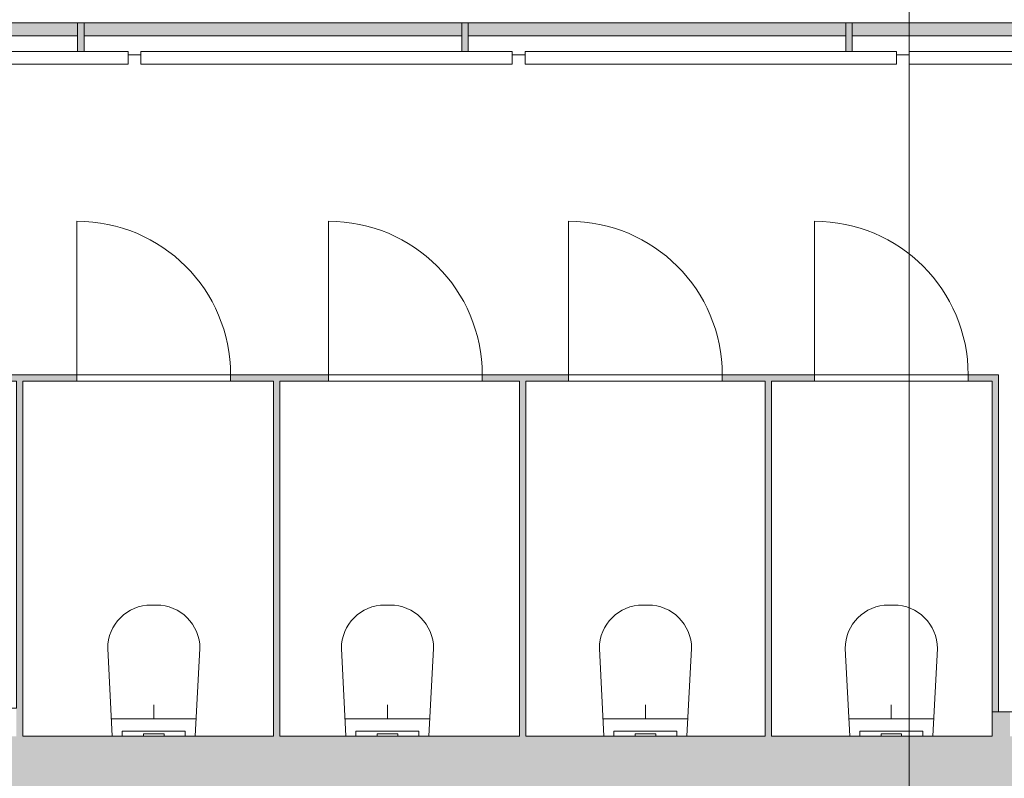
# Model space of a CAD drawing. Header units: millimetres. Extents: x 1110081 to 1268996, y -753649 to 3502.
# Tile 5 of 211: x 1163205 to 1167050, y -737116 to -734154. Entities that reach past the tile are written whole.
import ezdxf

# ---------------------------------------------------------------- set-up
doc = ezdxf.new("R2010")
doc.units = ezdxf.units.MM
for name, color, linetype, lineweight in [('A2-DOR', 1, 'Continuous', 9), ('A2-VI', 1, 'Continuous', 9), ('A2312', 1, 'Continuous', 5), ('A24', 1, 'Continuous', 13), ('A822Custom 1Custom 2Custom 3Floor Plan00_Shared Levels and Grids', 1, 'Continuous', 5), ('A873', 6, 'Continuous', 5)]:
    doc.layers.add(name, color=color, linetype=linetype, lineweight=lineweight)

# ---------------------------------------------------------------- blocks, each defined once
blk = doc.blocks.new('System Panel - Flesland int curt wall solid-544953-H02-Nivå F-3_5 m_1_ Ny Plan 2 PV200')
at = {"layer": 'A2312'}
blk.add_hatch(color=256, dxfattribs=at).paths.add_polyline_path([(737.5, 12.5), (737.5, 62.5), (-737.5, 62.5), (-737.5, 12.5), (264, 12.5)])
for p, q in [((737.5, 62.5), (-737.5, 62.5)), ((-737.5, 62.5), (-737.5, 12.5)), ((737.5, 12.5), (737.5, 62.5)), ((-737.5, 12.5), (737.5, 12.5))]:
    blk.add_line(p, q, dxfattribs=at)
blk = doc.blocks.new('Rectangular Mullion - Flesland Int 25x125-V47-H02-Nivå F-3_5 m_1_ Ny Plan 2 PV200')
at = {"layer": 'A2312'}
blk.add_line((1163678.6, -734291.9), (1163628.6, -734291.9), dxfattribs=at)
blk = doc.blocks.new('Rectangular Mullion - Flesland Int 25x125-V48-H02-Nivå F-3_5 m_1_ Ny Plan 2 PV200')
at = {"layer": 'A2312'}
blk.add_hatch(color=256, dxfattribs=at).paths.add_polyline_path([(-12.5, 48.5), (12.5, 48.5), (12.5, -62.5), (-12.5, -62.5)])
for p, q in [((-12.5, -62.5), (-12.5, 48.5)), ((12.5, 48.5), (12.5, -62.5)), ((12.5, -62.5), (-12.5, -62.5))]:
    blk.add_line(p, q, dxfattribs=at)
blk = doc.blocks.new('A315 - Toalett_vegghengt - A315 - Toalett_vegghengt-V155-H02-Nivå F-3_5 m_1_ Ny Plan 2 PV200')
at = {"layer": 'A873'}
for p, q in [((135, 625), (115, 625)), ((115, 625), (135, 625)), ((-55, 455), (-37.1, 112.5)), ((-37.1, 112.5), (-55, 455)), ((287.1, 112.5), (305, 455)), ((305, 455), (287.1, 112.5)), ((125, 180), (125, 235)), ((-40.6, 180), (290.6, 180)), ((2, 132.5), (248, 132.5)), ((85, 132.5), (2, 132.5)), ((2, 112.5), (2, 132.5)), ((2, 132.5), (2, 112.5)), ((85, 132.5), (165, 132.5)), ((85, 132.5), (165, 132.5)), ((85, 122.5), (85, 112.5)), ((86.4, 122.5), (85, 122.5)), ((165, 122.5), (85, 122.5)), ((163.6, 132.5), (86.4, 132.5)), ((153.3, 122.5), (86.4, 122.5)), ((163.6, 122.5), (153.3, 122.5)), ((165, 122.5), (163.6, 122.5)), ((248, 132.5), (165, 132.5)), ((165, 112.5), (165, 122.5)), ((248, 132.5), (248, 112.5)), ((248, 132.5), (248, 112.5))]:
    blk.add_line(p, q, dxfattribs=at)
for centre, start, end in [((115, 455), 90, 180), ((115, 455), 90, 180), ((135, 455), 0, 90), ((135, 455), 0, 90)]:
    blk.add_arc(centre, 170, start, end, dxfattribs=at)
blk = doc.blocks.new('A315 - Toalett_vegghengt - A315 - Toalett_vegghengt-V156-H02-Nivå F-3_5 m_1_ Ny Plan 2 PV200')
at = {"layer": 'A873'}
for p, q in [((135, 625), (115, 625)), ((115, 625), (135, 625)), ((-55, 455), (-37.1, 112.5)), ((-37.1, 112.5), (-55, 455)), ((287.1, 112.5), (305, 455)), ((305, 455), (287.1, 112.5)), ((125, 180), (125, 235)), ((-40.6, 180), (290.6, 180)), ((2, 132.5), (248, 132.5)), ((85, 132.5), (2, 132.5)), ((2, 112.5), (2, 132.5)), ((2, 132.5), (2, 112.5)), ((85, 132.5), (165, 132.5)), ((85, 132.5), (165, 132.5)), ((85, 122.5), (85, 112.5)), ((86.4, 122.5), (85, 122.5)), ((165, 122.5), (85, 122.5)), ((163.6, 132.5), (86.4, 132.5)), ((163.6, 122.5), (86.4, 122.5)), ((165, 122.5), (163.6, 122.5)), ((248, 132.5), (165, 132.5)), ((165, 112.5), (165, 122.5)), ((248, 132.5), (248, 112.5)), ((248, 132.5), (248, 112.5))]:
    blk.add_line(p, q, dxfattribs=at)
for centre, start, end in [((115, 455), 90, 180), ((115, 455), 90, 180), ((135, 455), 0, 90), ((135, 455), 0, 90)]:
    blk.add_arc(centre, 170, start, end, dxfattribs=at)
blk = doc.blocks.new('A315 - Toalett_vegghengt - A315 - Toalett_vegghengt-V162-H02-Nivå F-3_5 m_1_ Ny Plan 2 PV200')
at = {"layer": 'A873'}
for p, q in [((135, 625), (115, 625)), ((115, 625), (135, 625)), ((-55, 455), (-37.1, 112.5)), ((-37.1, 112.5), (-55, 455)), ((287.1, 112.5), (305, 455)), ((305, 455), (287.1, 112.5)), ((125, 180), (125, 235)), ((-40.6, 180), (290.6, 180)), ((2, 132.5), (248, 132.5)), ((85, 132.5), (2, 132.5)), ((2, 112.5), (2, 132.5)), ((2, 132.5), (2, 112.5)), ((85, 132.5), (165, 132.5)), ((85, 132.5), (165, 132.5)), ((85, 122.5), (85, 112.5)), ((86.4, 122.5), (85, 122.5)), ((165, 122.5), (85, 122.5)), ((163.6, 132.5), (86.4, 132.5)), ((105, 122.5), (86.4, 122.5)), ((163.6, 122.5), (105, 122.5)), ((165, 122.5), (163.6, 122.5)), ((248, 132.5), (165, 132.5)), ((165, 112.5), (165, 122.5)), ((248, 132.5), (248, 112.5)), ((248, 132.5), (248, 112.5))]:
    blk.add_line(p, q, dxfattribs=at)
for centre, start, end in [((115, 455), 90, 180), ((115, 455), 90, 180), ((135, 455), 0, 90), ((135, 455), 0, 90)]:
    blk.add_arc(centre, 170, start, end, dxfattribs=at)
blk = doc.blocks.new('A315 - Toalett_vegghengt - A315 - Toalett_vegghengt-V163-H02-Nivå F-3_5 m_1_ Ny Plan 2 PV200')
at = {"layer": 'A873'}
for p, q in [((135, 625), (115, 625)), ((115, 625), (135, 625)), ((-55, 455), (-37.1, 112.5)), ((-37.1, 112.5), (-55, 455)), ((287.1, 112.5), (305, 455)), ((305, 455), (287.1, 112.5)), ((125, 180), (125, 235)), ((-40.6, 180), (290.6, 180)), ((2, 132.5), (248, 132.5)), ((85, 132.5), (2, 132.5)), ((2, 112.5), (2, 132.5)), ((2, 132.5), (2, 112.5)), ((85, 132.5), (165, 132.5)), ((85, 132.5), (165, 132.5)), ((85, 122.5), (85, 112.5)), ((86.4, 122.5), (85, 122.5)), ((165, 122.5), (85, 122.5)), ((163.6, 132.5), (86.4, 132.5)), ((105, 122.5), (86.4, 122.5)), ((125, 122.5), (105, 122.5)), ((135.4, 122.5), (125, 122.5)), ((145, 122.5), (135.4, 122.5)), ((159.6, 122.5), (145, 122.5)), ((163.6, 122.5), (159.6, 122.5)), ((165, 122.5), (163.6, 122.5)), ((248, 132.5), (165, 132.5)), ((165, 112.5), (165, 122.5)), ((248, 132.5), (248, 112.5)), ((248, 132.5), (248, 112.5))]:
    blk.add_line(p, q, dxfattribs=at)
for centre, start, end in [((115, 455), 90, 180), ((115, 455), 90, 180), ((135, 455), 0, 90), ((135, 455), 0, 90)]:
    blk.add_arc(centre, 170, start, end, dxfattribs=at)
blk = doc.blocks.new('D_Toilet Partition Door - D_Toilet Partition Door 600-13513259-H02-Nivå F-3_5 m_1_ Ny Plan 2 PV200')
at = {"layer": 'A2-DOR'}
for p, q in [((-300, 12.4), (-300, 612.4)), ((300, 12.4), (-300, 12.4)), ((-300, -12.4), (300, -12.4))]:
    blk.add_line(p, q, dxfattribs=at)
blk.add_arc((-300, 12.4), 600, 360, 90, dxfattribs=at)
blk = doc.blocks.new('Fastvindu enkelt for curtain wall - Fastvindu enkelt for curtain wall 2-12576008-H02-Nivå F-3_5 m_1_ Ny Plan 2 PV200')
at = {"layer": 'A2-VI'}
for p, q in [((-662.5, 30), (662.5, 30)), ((-662.5, -20), (-662.5, 30)), ((662.5, 30), (662.5, -20)), ((662.5, -20), (-662.5, -20))]:
    blk.add_line(p, q, dxfattribs=at)
blk = doc.blocks.new('Fastvindu enkelt for curtain wall - Fastvindu enkelt for curtain wall 2-12575996-H02-Nivå F-3_5 m_1_ Ny Plan 2 PV200')
at = {"layer": 'A2-VI'}
for p, q in [((-725, 30), (725, 30)), ((-725, -20), (-725, 30)), ((725, 30), (725, -20)), ((725, -20), (-725, -20))]:
    blk.add_line(p, q, dxfattribs=at)
blk = doc.blocks.new('br001-h02-a-200-2-0001_Z02_dwg_System Panel - Flesland int curt wall solid-544953-H02-Nivå F-3_5m-1920972-MA-20-0001 GA Level 02 -Rearrange - option 3D')
at = {"layer": 'A2312'}
blk.add_hatch(color=7, dxfattribs=at).paths.add_polyline_path([(-737.5, 12.5), (737.5, 12.5), (737.5, 62.5), (-737.5, 62.5)])
at = {"layer": 'A2312', "color": 7, "flags": 128}
blk.add_lwpolyline([(-737.5, 12.5), (737.5, 12.5), (737.5, 62.5), (-737.5, 62.5)], close=True, dxfattribs=at)
blk = doc.blocks.new('br001-h02-a-200-2-0001_Z02_dwg_Rectangular Mullion - Flesland Int 25x125-V34-H02-Nivå F-3_5m-1920978-MA-20-0001 GA Level 02 -Rearrange - option 3D')
at = {"layer": 'A2312', "color": 7}
blk.add_line((1163678.6, -734291.9), (1163628.6, -734291.9), dxfattribs=at)
blk = doc.blocks.new('br001-h02-a-200-2-0001_Z02_dwg_Rectangular Mullion - Flesland Int 25x125-V35-H02-Nivå F-3_5m-1920981-MA-20-0001 GA Level 02 -Rearrange - option 3D')
at = {"layer": 'A2312'}
blk.add_hatch(color=7, dxfattribs=at).paths.add_polyline_path([(12.5, 48.5), (12.5, -62.5), (-12.5, -62.5), (-12.5, 48.5)])
at = {"layer": 'A2312', "color": 7, "flags": 128}
blk.add_lwpolyline([(12.5, 48.5), (12.5, -62.5), (-12.5, -62.5), (-12.5, 48.5)], dxfattribs=at)
blk = doc.blocks.new('br001-h02-a-200-2-0001_Z02_dwg_A315 - Toalett_vegghengt - A315 - Toalett_vegghengt-V170-H02-Nivå F-3_5m-1921408-MA-20-0001 GA Level 02 -Rearrange - option 3D')
at = {"layer": 'A873', "color": 7}
for p, q in [((125, 180), (125, 235)), ((-40.6, 180), (290.6, 180)), ((85, 122.5), (85, 112.5)), ((90.4, 132.5), (86.4, 132.5)), ((163.6, 132.5), (91.7, 132.5))]:
    blk.add_line(p, q, dxfattribs=at)
at = {"layer": 'A873', "color": 7, "flags": 128}
for points in [[(135, 625), (115, 625)], [(-55, 455), (-37.1, 112.5)], [(287.1, 112.5), (305, 455)], [(2, 112.5), (2, 132.5)], [(248, 112.5), (248, 132.5)]]:
    blk.add_lwpolyline(points, close=True, dxfattribs=at)
for points in [[(85, 132.5), (2, 132.5), (248, 132.5), (165, 132.5), (85, 132.5), (165, 132.5)], [(165, 112.5), (165, 122.5), (163.6, 122.5), (86.4, 122.5), (85, 122.5), (165, 122.5)]]:
    blk.add_lwpolyline(points, dxfattribs=at)
at = {"layer": 'A873', "color": 7}
for centre, start, end in [((115, 455), 90, 180), ((115, 455), 90, 180), ((135, 455), 360, 90), ((135, 455), 360, 90)]:
    blk.add_arc(centre, 170, start, end, dxfattribs=at)
blk = doc.blocks.new('br001-h02-a-200-2-0001_Z02_dwg_A315 - Toalett_vegghengt - A315 - Toalett_vegghengt-11642825-H02-Nivå F-3_5m-1921405-MA-20-0001 GA Level 02 -Rearrange - option 3D')
at = {"layer": 'A873', "color": 7}
for p, q in [((125, 180), (125, 235)), ((-40.6, 180), (290.6, 180)), ((85, 122.5), (85, 112.5)), ((163.6, 132.5), (86.4, 132.5))]:
    blk.add_line(p, q, dxfattribs=at)
at = {"layer": 'A873', "color": 7, "flags": 128}
for points in [[(135, 625), (115, 625)], [(-55, 455), (-37.1, 112.5)], [(287.1, 112.5), (305, 455)], [(2, 112.5), (2, 132.5)], [(248, 112.5), (248, 132.5)]]:
    blk.add_lwpolyline(points, close=True, dxfattribs=at)
for points in [[(85, 132.5), (2, 132.5), (248, 132.5), (165, 132.5), (85, 132.5), (165, 132.5)], [(165, 112.5), (165, 122.5), (163.6, 122.5), (86.4, 122.5), (85, 122.5), (165, 122.5)]]:
    blk.add_lwpolyline(points, dxfattribs=at)
at = {"layer": 'A873', "color": 7}
for centre, start, end in [((115, 455), 90, 180), ((115, 455), 90, 180), ((135, 455), 360, 90), ((135, 455), 360, 90)]:
    blk.add_arc(centre, 170, start, end, dxfattribs=at)
blk = doc.blocks.new('br001-h02-a-200-2-0001_Z02_dwg_A315 - Toalett_vegghengt - A315 - Toalett_vegghengt-V173-H02-Nivå F-3_5m-1921420-MA-20-0001 GA Level 02 -Rearrange - option 3D')
at = {"layer": 'A873', "color": 7}
for p, q in [((125, 180), (125, 235)), ((-40.6, 180), (290.6, 180)), ((85, 122.5), (85, 112.5)), ((163.6, 132.5), (86.4, 132.5))]:
    blk.add_line(p, q, dxfattribs=at)
at = {"layer": 'A873', "color": 7, "flags": 128}
for points in [[(135, 625), (115, 625)], [(-55, 455), (-37.1, 112.5)], [(287.1, 112.5), (305, 455)], [(2, 112.5), (2, 132.5)], [(248, 112.5), (248, 132.5)]]:
    blk.add_lwpolyline(points, close=True, dxfattribs=at)
for points in [[(85, 132.5), (2, 132.5), (248, 132.5), (165, 132.5), (85, 132.5), (165, 132.5)], [(165, 112.5), (165, 122.5), (163.6, 122.5), (96.7, 122.5), (86.4, 122.5), (85, 122.5), (165, 122.5)]]:
    blk.add_lwpolyline(points, dxfattribs=at)
at = {"layer": 'A873', "color": 7}
for centre, start, end in [((115, 455), 90, 180), ((115, 455), 90, 180), ((135, 455), 360, 90), ((135, 455), 360, 90)]:
    blk.add_arc(centre, 170, start, end, dxfattribs=at)
blk = doc.blocks.new('br001-h02-a-200-2-0001_Z02_dwg_A315 - Toalett_vegghengt - A315 - Toalett_vegghengt-V174-H02-Nivå F-3_5m-1921421-MA-20-0001 GA Level 02 -Rearrange - option 3D')
at = {"layer": 'A873', "color": 7}
for p, q in [((125, 180), (125, 235)), ((-40.6, 180), (290.6, 180)), ((85, 122.5), (85, 112.5)), ((163.6, 132.5), (86.4, 132.5))]:
    blk.add_line(p, q, dxfattribs=at)
at = {"layer": 'A873', "color": 7, "flags": 128}
for points in [[(135, 625), (115, 625)], [(-55, 455), (-37.1, 112.5)], [(287.1, 112.5), (305, 455)], [(2, 112.5), (2, 132.5)], [(248, 112.5), (248, 132.5)]]:
    blk.add_lwpolyline(points, close=True, dxfattribs=at)
for points in [[(85, 132.5), (2, 132.5), (248, 132.5), (165, 132.5), (85, 132.5), (165, 132.5)], [(165, 112.5), (165, 122.5), (163.6, 122.5), (153.3, 122.5), (125, 122.5), (114.6, 122.5), (96.7, 122.5), (86.4, 122.5), (85, 122.5), (165, 122.5)]]:
    blk.add_lwpolyline(points, dxfattribs=at)
at = {"layer": 'A873', "color": 7}
for centre, start, end in [((115, 455), 90, 180), ((115, 455), 90, 180), ((135, 455), 360, 90), ((135, 455), 360, 90)]:
    blk.add_arc(centre, 170, start, end, dxfattribs=at)
blk = doc.blocks.new('br001-h02-a-200-2-0001_Z02_dwg_D_Toilet Partition Door - D_Toilet Partition Door 600-1982088-H02-Nivå F-3_5m-1921490-MA-20-0001 GA Level 02 -Rearrange - option 3D')
at = {"layer": 'A2-DOR', "color": 7}
blk.add_line((-300, -12.4), (300, -12.4), dxfattribs=at)
at = {"layer": 'A2-DOR', "color": 7, "flags": 128}
blk.add_lwpolyline([(300, 12.4), (-300, 12.4), (-300, 612.4)], dxfattribs=at)
at = {"layer": 'A2-DOR', "color": 7}
blk.add_arc((-300, 12.4), 600, 360, 90, dxfattribs=at)
blk = doc.blocks.new('br001-h02-a-200-2-0001_Z02_dwg_Fastvindu enkelt for curtain wall - Fastvindu enkelt for curtain wall 2-12576008-H02-Nivå F-3_5m-1922059-MA-20-0001 GA Level 02 -Rearrange - option 3D')
at = {"layer": 'A2-VI', "color": 7, "flags": 128}
blk.add_lwpolyline([(-662.5, 30), (662.5, 30), (662.5, -20), (-662.5, -20)], close=True, dxfattribs=at)
blk = doc.blocks.new('br001-h02-a-200-2-0001_Z02_dwg_Fastvindu enkelt for curtain wall - Fastvindu enkelt for curtain wall 2-12575996-H02-Nivå F-3_5m-1922060-MA-20-0001 GA Level 02 -Rearrange - option 3D')
at = {"layer": 'A2-VI', "color": 7, "flags": 128}
blk.add_lwpolyline([(-725, 30), (725, 30), (725, -20), (-725, -20)], close=True, dxfattribs=at)

msp = doc.modelspace()

# ---------------------------------------------------------------- hatches: boundary and pattern name
at = {"layer": 'A24'}
h = msp.add_hatch(color=256, dxfattribs=at)
h.paths.add_polyline_path([(1164028.6, -735565.9), (1164411.1, -735565.9), (1164411.1, -735540.9), (1164028.6, -735540.9)])
h.paths.add_polyline_path([(1162444.8, -735565.9), (1162444.8, -735540.9), (1162253.6, -735540.9), (1162253.6, -735565.9)])
h.paths.add_polyline_path([(1163044.8, -735565.9), (1163428.6, -735565.9), (1163428.6, -735540.9), (1163044.8, -735540.9)])
h.paths.add_polyline_path([(1166116.1, -735565.9), (1166308.6, -735565.9), (1166308.6, -735540.9), (1165948.6, -735540.9), (1165948.6, -735565.9)])
h.paths.add_polyline_path([(1166908.6, -735565.9), (1167002.4, -735565.9), (1167002.4, -735540.9), (1166908.6, -735540.9)])
h.paths.add_polyline_path([(1165156.1, -735565.9), (1165348.6, -735565.9), (1165348.6, -735540.9), (1165011.1, -735540.9), (1165011.1, -735565.9)])
for points in [[(1167002.4, -736856.1), (1167027.4, -736856.1), (1167027.4, -735540.9), (1167002.4, -735540.9), (1167002.4, -736586.2)], [(1163192.4, -736951.9), (1163217.4, -736951.9), (1163217.4, -735565.9), (1163192.4, -735565.9), (1163192.4, -736912.8)], [(1164221.1, -736951.9), (1164221.1, -735565.9), (1164196.1, -735565.9), (1164196.1, -736951.9)], [(1165181.1, -736951.9), (1165181.1, -735565.9), (1165156.1, -735565.9), (1165156.1, -736951.9)], [(1166141.1, -736951.9), (1166141.1, -735565.9), (1166116.1, -735565.9), (1166116.1, -736951.9)], [(1167002.4, -736951.9), (1167072.4, -736951.9), (1167072.4, -736856.1), (1167002.4, -736856.1), (1167002.4, -736926.1)], [(1163217.4, -737176.9), (1172113.1, -737176.9), (1172113.1, -736951.9), (1162253.6, -736951.9), (1162253.6, -737176.9), (1163192.4, -737176.9)]]:
    msp.add_hatch(color=256, dxfattribs=at).paths.add_polyline_path(points)

# ---------------------------------------------------------------- linework, layer by layer
for p, q in [((1163428.6, -735540.9), (1163044.8, -735540.9)), ((1163428.6, -735565.9), (1163428.6, -735540.9)), ((1164411.1, -735540.9), (1164028.6, -735540.9)), ((1164028.6, -735540.9), (1164028.6, -735565.9)), ((1164411.1, -735565.9), (1164411.1, -735540.9)), ((1165348.6, -735540.9), (1165011.1, -735540.9)), ((1165011.1, -735540.9), (1165011.1, -735565.9)), ((1165348.6, -735565.9), (1165348.6, -735540.9)), ((1166308.6, -735540.9), (1165948.6, -735540.9)), ((1165948.6, -735540.9), (1165948.6, -735565.9)), ((1166308.6, -735565.9), (1166308.6, -735540.9)), ((1167027.4, -735540.9), (1166908.6, -735540.9)), ((1166908.6, -735540.9), (1166908.6, -735565.9)), ((1167027.4, -736856.1), (1167027.4, -735540.9)), ((1163217.4, -736951.9), (1163217.4, -735565.9)), ((1163217.4, -735565.9), (1163428.6, -735565.9)), ((1164028.6, -735565.9), (1164196.1, -735565.9)), ((1164196.1, -735565.9), (1164196.1, -736951.9)), ((1164221.1, -736951.9), (1164221.1, -735565.9)), ((1164221.1, -735565.9), (1164411.1, -735565.9)), ((1165011.1, -735565.9), (1165156.1, -735565.9)), ((1165156.1, -735565.9), (1165156.1, -736951.9)), ((1165181.1, -736951.9), (1165181.1, -735565.9)), ((1165181.1, -735565.9), (1165348.6, -735565.9)), ((1165948.6, -735565.9), (1166116.1, -735565.9)), ((1166116.1, -735565.9), (1166116.1, -736951.9)), ((1166141.1, -736951.9), (1166141.1, -735565.9)), ((1166141.1, -735565.9), (1166308.6, -735565.9)), ((1166908.6, -735565.9), (1167002.4, -735565.9)), ((1167002.4, -735565.9), (1167002.4, -736951.9)), ((1167878.6, -736856.1), (1167002.4, -736856.1)), ((1164196.1, -736951.9), (1163217.4, -736951.9)), ((1165156.1, -736951.9), (1164221.1, -736951.9)), ((1166116.1, -736951.9), (1165181.1, -736951.9)), ((1167002.4, -736951.9), (1166141.1, -736951.9))]:
    msp.add_line(p, q, dxfattribs=at)
at = {"layer": 'A24', "color": 7, "flags": 128}
for points in [[(1163428.6, -735540.9), (1163044.8, -735540.9), (1163044.8, -735565.9), (1163192.4, -735565.9), (1163192.4, -736842.8), (1162253.6, -736842.8), (1162253.6, -735565.9), (1162444.8, -735565.9), (1162444.8, -735540.9), (1162253.6, -735540.9), (1162253.6, -734215.4), (1162103.6, -734215.4), (1162103.6, -736787.8), (1160269.3, -736787.8), (1160269.3, -736907.8), (1162103.6, -736907.8), (1162103.6, -739811.4), (1162098.6, -739811.4), (1162098.6, -740211.4), (1166878.6, -740211.4), (1166878.6, -740035.9), (1172656.1, -740035.9), (1172656.1, -740565.6)], [(1164411.1, -735540.9), (1164028.6, -735540.9), (1164028.6, -735565.9), (1164196.1, -735565.9), (1164196.1, -736951.9), (1163217.4, -736951.9), (1163217.4, -735565.9), (1163428.6, -735565.9), (1163428.6, -735540.9)], [(1165348.6, -735540.9), (1165011.1, -735540.9), (1165011.1, -735565.9), (1165156.1, -735565.9), (1165156.1, -736951.9), (1164221.1, -736951.9), (1164221.1, -735565.9), (1164411.1, -735565.9), (1164411.1, -735540.9)], [(1166308.6, -735540.9), (1165948.6, -735540.9), (1165948.6, -735565.9), (1166116.1, -735565.9), (1166116.1, -736951.9), (1165181.1, -736951.9), (1165181.1, -735565.9), (1165348.6, -735565.9), (1165348.6, -735540.9)], [(1167027.4, -736856.1), (1167027.4, -735540.9), (1166908.6, -735540.9), (1166908.6, -735565.9), (1167002.4, -735565.9), (1167002.4, -736951.9), (1166141.1, -736951.9), (1166141.1, -735565.9), (1166308.6, -735565.9), (1166308.6, -735540.9)], [(1169463.6, -736856.1), (1169463.6, -736476.1), (1169488.6, -736476.1), (1169488.6, -736856.1), (1169463.6, -736856.1), (1168688.6, -736856.1), (1168688.6, -736476.1), (1168663.6, -736476.1), (1168663.6, -736856.1), (1167903.6, -736856.1), (1167903.6, -736476.1), (1167878.6, -736476.1), (1167878.6, -736856.1), (1167002.4, -736856.1)]]:
    msp.add_lwpolyline(points, dxfattribs=at)
at = {"layer": 'A822Custom 1Custom 2Custom 3Floor Plan00_Shared Levels and Grids'}
msp.add_line((1166678.6, -712167.1), (1166678.6, -753336.6), dxfattribs=at)

# ---------------------------------------------------------------- block references
for name, p in [('br001-h02-a-200-2-0001_Z02_dwg_System Panel - Flesland int curt wall solid-544953-H02-Nivå F-3_5m-1920972-MA-20-0001 GA Level 02 -Rearrange - option 3D', (1162693.6, -734229.4)), ('br001-h02-a-200-2-0001_Z02_dwg_System Panel - Flesland int curt wall solid-544953-H02-Nivå F-3_5m-1920972-MA-20-0001 GA Level 02 -Rearrange - option 3D', (1164193.6, -734229.4)), ('br001-h02-a-200-2-0001_Z02_dwg_System Panel - Flesland int curt wall solid-544953-H02-Nivå F-3_5m-1920972-MA-20-0001 GA Level 02 -Rearrange - option 3D', (1165693.6, -734229.4)), ('br001-h02-a-200-2-0001_Z02_dwg_System Panel - Flesland int curt wall solid-544953-H02-Nivå F-3_5m-1920972-MA-20-0001 GA Level 02 -Rearrange - option 3D', (1167193.6, -734229.4)), ('br001-h02-a-200-2-0001_Z02_dwg_Rectangular Mullion - Flesland Int 25x125-V34-H02-Nivå F-3_5m-1920978-MA-20-0001 GA Level 02 -Rearrange - option 3D', (0, 0)), ('br001-h02-a-200-2-0001_Z02_dwg_Rectangular Mullion - Flesland Int 25x125-V34-H02-Nivå F-3_5m-1920978-MA-20-0001 GA Level 02 -Rearrange - option 3D', (1500, 0)), ('br001-h02-a-200-2-0001_Z02_dwg_Rectangular Mullion - Flesland Int 25x125-V34-H02-Nivå F-3_5m-1920978-MA-20-0001 GA Level 02 -Rearrange - option 3D', (3000, 0)), ('br001-h02-a-200-2-0001_Z02_dwg_D_Toilet Partition Door - D_Toilet Partition Door 600-1982088-H02-Nivå F-3_5m-1921490-MA-20-0001 GA Level 02 -Rearrange - option 3D', (1163728.6, -735553.4)), ('br001-h02-a-200-2-0001_Z02_dwg_D_Toilet Partition Door - D_Toilet Partition Door 600-1982088-H02-Nivå F-3_5m-1921490-MA-20-0001 GA Level 02 -Rearrange - option 3D', (1164711.1, -735553.4)), ('br001-h02-a-200-2-0001_Z02_dwg_D_Toilet Partition Door - D_Toilet Partition Door 600-1982088-H02-Nivå F-3_5m-1921490-MA-20-0001 GA Level 02 -Rearrange - option 3D', (1165648.6, -735553.4)), ('br001-h02-a-200-2-0001_Z02_dwg_D_Toilet Partition Door - D_Toilet Partition Door 600-1982088-H02-Nivå F-3_5m-1921490-MA-20-0001 GA Level 02 -Rearrange - option 3D', (1166608.6, -735553.4)), ('br001-h02-a-200-2-0001_Z02_dwg_A315 - Toalett_vegghengt - A315 - Toalett_vegghengt-V173-H02-Nivå F-3_5m-1921420-MA-20-0001 GA Level 02 -Rearrange - option 3D', (1163603.6, -737064.4)), ('br001-h02-a-200-2-0001_Z02_dwg_A315 - Toalett_vegghengt - A315 - Toalett_vegghengt-V174-H02-Nivå F-3_5m-1921421-MA-20-0001 GA Level 02 -Rearrange - option 3D', (1164516.1, -737064.4)), ('br001-h02-a-200-2-0001_Z02_dwg_A315 - Toalett_vegghengt - A315 - Toalett_vegghengt-V170-H02-Nivå F-3_5m-1921408-MA-20-0001 GA Level 02 -Rearrange - option 3D', (1165523.6, -737064.4)), ('br001-h02-a-200-2-0001_Z02_dwg_A315 - Toalett_vegghengt - A315 - Toalett_vegghengt-11642825-H02-Nivå F-3_5m-1921405-MA-20-0001 GA Level 02 -Rearrange - option 3D', (1166483.6, -737064.4))]:
    msp.add_blockref(name, p)
at = {"extrusion": (0, 0, -1), "rotation": 180}
for p in [(-1163443.6, -734229.4), (-1164943.6, -734229.4), (-1166443.6, -734229.4)]:
    msp.add_blockref('br001-h02-a-200-2-0001_Z02_dwg_Rectangular Mullion - Flesland Int 25x125-V35-H02-Nivå F-3_5m-1920981-MA-20-0001 GA Level 02 -Rearrange - option 3D', p, dxfattribs=at)
at = {"rotation": 180}
for name, p in [('br001-h02-a-200-2-0001_Z02_dwg_Fastvindu enkelt for curtain wall - Fastvindu enkelt for curtain wall 2-12576008-H02-Nivå F-3_5m-1922059-MA-20-0001 GA Level 02 -Rearrange - option 3D', (1162966.1, -734297.9)), ('br001-h02-a-200-2-0001_Z02_dwg_Fastvindu enkelt for curtain wall - Fastvindu enkelt for curtain wall 2-12575996-H02-Nivå F-3_5m-1922060-MA-20-0001 GA Level 02 -Rearrange - option 3D', (1164403.6, -734297.9)), ('br001-h02-a-200-2-0001_Z02_dwg_Fastvindu enkelt for curtain wall - Fastvindu enkelt for curtain wall 2-12575996-H02-Nivå F-3_5m-1922060-MA-20-0001 GA Level 02 -Rearrange - option 3D', (1165903.6, -734297.9)), ('br001-h02-a-200-2-0001_Z02_dwg_Fastvindu enkelt for curtain wall - Fastvindu enkelt for curtain wall 2-12575996-H02-Nivå F-3_5m-1922060-MA-20-0001 GA Level 02 -Rearrange - option 3D', (1167403.6, -734297.9))]:
    msp.add_blockref(name, p, dxfattribs=at)
at = {"layer": 'A2-DOR'}
for p in [(1163728.6, -735553.4), (1164711.1, -735553.4), (1165648.6, -735553.4), (1166608.6, -735553.4)]:
    msp.add_blockref('D_Toilet Partition Door - D_Toilet Partition Door 600-13513259-H02-Nivå F-3_5 m_1_ Ny Plan 2 PV200', p, dxfattribs=at)
at = {"layer": 'A2-VI', "rotation": 180}
for name, p in [('Fastvindu enkelt for curtain wall - Fastvindu enkelt for curtain wall 2-12576008-H02-Nivå F-3_5 m_1_ Ny Plan 2 PV200', (1162966.1, -734297.9)), ('Fastvindu enkelt for curtain wall - Fastvindu enkelt for curtain wall 2-12575996-H02-Nivå F-3_5 m_1_ Ny Plan 2 PV200', (1164403.6, -734297.9)), ('Fastvindu enkelt for curtain wall - Fastvindu enkelt for curtain wall 2-12575996-H02-Nivå F-3_5 m_1_ Ny Plan 2 PV200', (1165903.6, -734297.9)), ('Fastvindu enkelt for curtain wall - Fastvindu enkelt for curtain wall 2-12575996-H02-Nivå F-3_5 m_1_ Ny Plan 2 PV200', (1167403.6, -734297.9))]:
    msp.add_blockref(name, p, dxfattribs=at)
at = {"layer": 'A2312'}
for name, p in [('System Panel - Flesland int curt wall solid-544953-H02-Nivå F-3_5 m_1_ Ny Plan 2 PV200', (1162693.6, -734229.4)), ('System Panel - Flesland int curt wall solid-544953-H02-Nivå F-3_5 m_1_ Ny Plan 2 PV200', (1164193.6, -734229.4)), ('System Panel - Flesland int curt wall solid-544953-H02-Nivå F-3_5 m_1_ Ny Plan 2 PV200', (1165693.6, -734229.4)), ('System Panel - Flesland int curt wall solid-544953-H02-Nivå F-3_5 m_1_ Ny Plan 2 PV200', (1167193.6, -734229.4)), ('Rectangular Mullion - Flesland Int 25x125-V47-H02-Nivå F-3_5 m_1_ Ny Plan 2 PV200', (0, 0)), ('Rectangular Mullion - Flesland Int 25x125-V47-H02-Nivå F-3_5 m_1_ Ny Plan 2 PV200', (1500, 0)), ('Rectangular Mullion - Flesland Int 25x125-V47-H02-Nivå F-3_5 m_1_ Ny Plan 2 PV200', (3000, 0))]:
    msp.add_blockref(name, p, dxfattribs=at)
at = {"layer": 'A2312', "extrusion": (0, 0, -1), "rotation": 180}
for p in [(-1163443.6, -734229.4), (-1164943.6, -734229.4), (-1166443.6, -734229.4)]:
    msp.add_blockref('Rectangular Mullion - Flesland Int 25x125-V48-H02-Nivå F-3_5 m_1_ Ny Plan 2 PV200', p, dxfattribs=at)
at = {"layer": 'A873'}
for name, p in [('A315 - Toalett_vegghengt - A315 - Toalett_vegghengt-V162-H02-Nivå F-3_5 m_1_ Ny Plan 2 PV200', (1163603.6, -737064.4)), ('A315 - Toalett_vegghengt - A315 - Toalett_vegghengt-V163-H02-Nivå F-3_5 m_1_ Ny Plan 2 PV200', (1164516.1, -737064.4)), ('A315 - Toalett_vegghengt - A315 - Toalett_vegghengt-V155-H02-Nivå F-3_5 m_1_ Ny Plan 2 PV200', (1165523.6, -737064.4)), ('A315 - Toalett_vegghengt - A315 - Toalett_vegghengt-V156-H02-Nivå F-3_5 m_1_ Ny Plan 2 PV200', (1166483.6, -737064.4))]:
    msp.add_blockref(name, p, dxfattribs=at)

doc.saveas('drawing.dxf')
